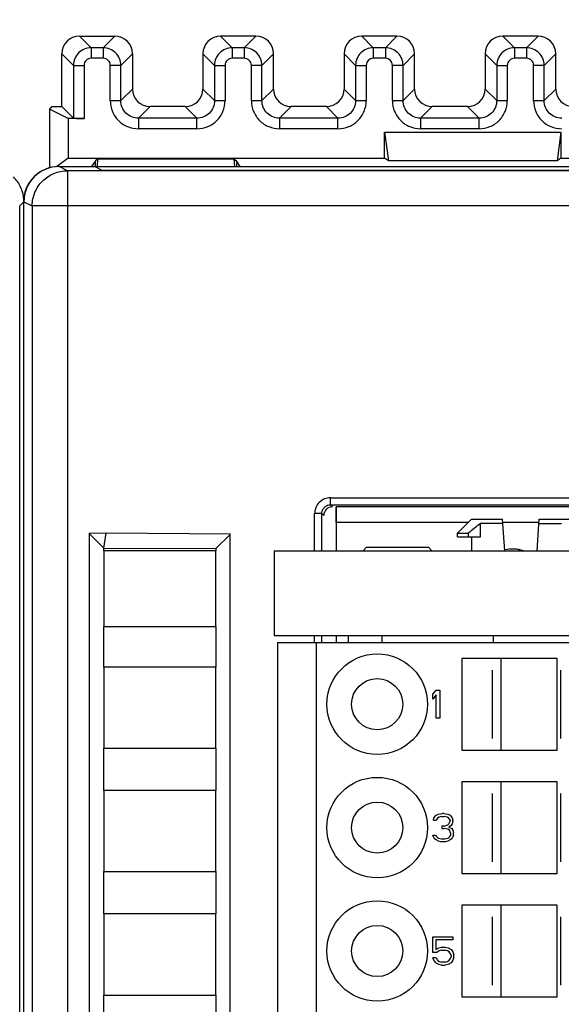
# Model space of a CAD drawing. Header units: millimetres. Extents: x 0 to 594, y 0 to 420.
# Tile 205 of 236: x 486 to 501, y 214 to 242. Entities that reach past the tile are written whole.
import ezdxf

# ---------------------------------------------------------------- set-up
doc = ezdxf.new("R2010")
doc.units = ezdxf.units.MM
doc.header["$LTSCALE"] = 32.67
doc.layers.get('0').update_dxf_attribs({"linetype": 'CONTINUOUS'})
for name, color, linetype in [('02___PRT_ALL_AXES', 7, 'CONTINUOUS'), ('1', 7, 'CONTINUOUS'), ('INTFCLR_139', 7, 'CONTINUOUS')]:
    doc.layers.add(name, color=color, linetype=linetype)
doc.styles.get("Standard").update_dxf_attribs({"font": 'txt', "width": 0.85})
doc.dimstyles.new('DIMSTYLE_1', dxfattribs={"dimtxt": 3.5, "dimasz": 3.5, "dimexe": 1, "dimexo": 0.5, "dimgap": 0.875, "dimtad": 1, "dimdec": 1, "dimdsep": 46, "dimtxsty": 'STANDARD', "dimblk": '_FILLED', "dimblk1": '_FILLED', "dimblk2": '_FILLED', "dimcen": 0.09, "dimadec": 4, "dimazin": 2, "dimtp": 0.2, "dimtm": 0.2, "dimtfac": 1, "dimtdec": 1, "dimtofl": 0, "dimtmove": 0, "dimatfit": 3, "dimldrblk": '_FILLED', "dimfxl": 1, "dimtolj": 1, "dimarcsym": 0})

# ---------------------------------------------------------------- blocks, each defined once
blk = doc.blocks.new('_FILLED')
at = {"color": 0, "linetype": 'BYBLOCK'}
blk.add_solid([(0, 0), (-1, 0.1429), (-1, -0.1429)], dxfattribs=at)
blk = doc.blocks.new('*D3')
at = {"color": 2, "linetype": 'CONTINUOUS'}
for p, q in [((205.713, 226.995), (205.713, 256.966)), ((511.018, 236.897), (511.018, 256.966)), ((205.713, 255.966), (358.366, 255.966)), ((511.018, 255.966), (358.366, 255.966))]:
    blk.add_line(p, q, dxfattribs=at)
at = {"color": 2, "linetype": 'CONTINUOUS', "xscale": 3.5, "yscale": 3.5, "zscale": 3.5}
for p, rotation in [((205.713, 255.966), 180), ((511.018, 255.966), 360)]:
    blk.add_blockref('_FILLED', p, dxfattribs=dict(at, rotation=rotation))
at = {"color": 2, "linetype": 'CONTINUOUS', "insert": (358.366, 260.341), "char_height": 3.5, "width": 18.375, "attachment_point": 2, "line_spacing_factor": 0.9}
blk.add_mtext('305.3', dxfattribs=at)

msp = doc.modelspace()

# ---------------------------------------------------------------- linework, layer by layer
at = {"color": 7, "linetype": 'CONTINUOUS'}
for p, q in [((487.41292, 241.21461), (488.41307, 241.21461)), ((492.41307, 241.21461), (491.41292, 241.21461)), ((496.41307, 241.21461), (495.41292, 241.21461)), ((500.41307, 241.21461), (499.41292, 241.21461)), ((486.91299, 239.21461), (486.91299, 240.71468)), ((488.91299, 240.71468), (488.91299, 239.71453)), ((490.91299, 240.71468), (490.91299, 239.71453)), ((492.91299, 239.71453), (492.91299, 240.71468)), ((494.91299, 240.71468), (494.91299, 239.71453)), ((496.91299, 239.71453), (496.91299, 240.71468)), ((498.91299, 240.71468), (498.91299, 239.71453)), ((500.91299, 239.71453), (500.91299, 240.71468)), ((486.63281, 239.21461), (486.56299, 239.14479)), ((487.0903, 238.88122), (486.56299, 239.14479)), ((486.56299, 239.14479), (486.56299, 237.47882)), ((486.63281, 239.21461), (486.91299, 239.21461)), ((486.91299, 239.21461), (487.24124, 238.88636)), ((490.41307, 239.21461), (489.41292, 239.21461)), ((494.41307, 239.21461), (493.41292, 239.21461)), ((498.41307, 239.21461), (497.41292, 239.21461)), ((487.5412, 238.88122), (487.0903, 238.88122)), ((487.0903, 238.88122), (487.0903, 237.75764)), ((496.06299, 238.48641), (501.06299, 238.48641)), ((496.06299, 237.75764), (496.06299, 238.48641)), ((496.06299, 238.48641), (496.16826, 237.67871)), ((501.06299, 238.48641), (500.95773, 237.67871)), ((501.06299, 238.48641), (501.06299, 237.75764)), ((487.0903, 237.75764), (486.76226, 237.51166)), ((487.0903, 237.75764), (496.06299, 237.75764)), ((487.86299, 237.67647), (487.7571, 237.51761)), ((487.93446, 237.73005), (487.86299, 237.67647)), ((487.86299, 237.51461), (487.86299, 237.67647)), ((487.92111, 237.50947), (487.93446, 237.73005)), ((487.93446, 237.73005), (491.79153, 237.73005)), ((491.79153, 237.73005), (491.86299, 237.67647)), ((491.79153, 237.73005), (491.80456, 237.51461)), ((491.86299, 237.67647), (491.86299, 237.51461)), ((491.97089, 237.51461), (491.86299, 237.67647)), ((496.16826, 237.67871), (496.06299, 237.75764)), ((500.95773, 237.67871), (496.16826, 237.67871)), ((501.06299, 237.75764), (500.95773, 237.67871)), ((501.06299, 237.75764), (509.93479, 237.75764)), ((486.82849, 237.51461), (510.13619, 237.51461)), ((510.0183, 237.39672), (487.07194, 237.39672)), ((488.05823, 237.40556), (487.83615, 237.51461)), ((488.0398, 237.41461), (508.98252, 237.41461)), ((485.71826, 148.63252), (485.71826, 236.39673)), ((485.83615, 148.51449), (485.83615, 236.51472)), ((505.28585, 227.86461), (494.68569, 227.86461)), ((494.68569, 227.86461), (494.68569, 226.61461)), ((498.43049, 227.41461), (494.68569, 227.41461)), ((498.12849, 227.11261), (498.53049, 227.51461)), ((498.53065, 227.51461), (499.40867, 227.51461)), ((499.41706, 227.38761), (498.77714, 227.38761)), ((498.77714, 227.01461), (498.77714, 227.38761)), ((499.46815, 226.61461), (499.40867, 227.51461)), ((500.43993, 227.41461), (499.41706, 227.41461)), ((500.38884, 226.61461), (500.44832, 227.51461)), ((500.43993, 227.38761), (501.07985, 227.38761)), ((500.44832, 227.51461), (501.32634, 227.51461)), ((488.16848, 227.11461), (487.68504, 227.1104)), ((487.68504, 227.1104), (488.10584, 226.69446)), ((487.68569, 227.11218), (487.68569, 157.71946)), ((488.10584, 226.69446), (488.16848, 227.11461)), ((491.69048, 227.08399), (488.16848, 227.11461)), ((491.68569, 227.07925), (491.28155, 226.67856)), ((491.68569, 157.74824), (491.68569, 227.07925)), ((498.12849, 227.11261), (498.43183, 227.11261)), ((498.12849, 227.01461), (498.12849, 227.11261)), ((498.43183, 227.11261), (498.43183, 227.01461)), ((498.12861, 227.01461), (498.77714, 227.01461)), ((498.52849, 227.01461), (498.52849, 226.61461)), ((491.28169, 226.61461), (488.10569, 226.61461)), ((488.10569, 226.61461), (488.10569, 224.46461)), ((488.10582, 226.61461), (488.10584, 226.69204)), ((488.10584, 226.69446), (491.28155, 226.67856)), ((491.28155, 226.67856), (491.28157, 226.61461)), ((491.28169, 224.46461), (491.28169, 226.61461)), ((492.92849, 226.61461), (509.39155, 226.61461)), ((492.92849, 226.61461), (492.92849, 224.21461)), ((495.55349, 226.71461), (495.45349, 226.61461)), ((495.55349, 226.71461), (497.30349, 226.71461)), ((497.40349, 226.61461), (497.30349, 226.71461)), ((488.10569, 224.46461), (491.28169, 224.46461)), ((488.10582, 223.31461), (488.10582, 224.46461)), ((491.28157, 224.46461), (491.28157, 223.31461)), ((492.92849, 224.21461), (509.39155, 224.21461)), ((493.02849, 224.01461), (508.62849, 224.01461)), ((493.02849, 224.01461), (493.02849, 161.01461)), ((494.12849, 161.01461), (494.12849, 224.01461)), ((494.68569, 224.21461), (494.68569, 224.01461)), ((495.02849, 224.21461), (495.02849, 224.01461)), ((500.95349, 223.56461), (498.25351, 223.56461)), ((498.25351, 223.56461), (498.25351, 220.96461)), ((499.35349, 223.56461), (499.35349, 220.96461)), ((500.95349, 220.96461), (500.95349, 223.56461)), ((491.28169, 223.31461), (488.10569, 223.31461)), ((488.10569, 223.31461), (488.10569, 221.01461)), ((491.28169, 221.01461), (491.28169, 223.31461)), ((497.42849, 222.54546), (497.52849, 222.66461)), ((497.52849, 222.66461), (497.62849, 222.66461)), ((497.62849, 222.66461), (497.62849, 221.86461)), ((497.42849, 222.40929), (497.42849, 222.54546)), ((497.52849, 222.52844), (497.42849, 222.40929)), ((497.52849, 221.86461), (497.52849, 222.52844)), ((497.62849, 221.86461), (497.52849, 221.86461)), ((488.10569, 221.01461), (491.28169, 221.01461)), ((488.10582, 219.81461), (488.10582, 221.01461)), ((491.28157, 221.01461), (491.28157, 219.81461)), ((498.25351, 220.96461), (500.95349, 220.96461)), ((491.28169, 219.81461), (488.10569, 219.81461)), ((488.10569, 219.81461), (488.10569, 217.51461)), ((491.28169, 217.51461), (491.28169, 219.81461)), ((500.95349, 220.06461), (498.25351, 220.06461)), ((498.25351, 220.06461), (498.25351, 217.46461)), ((499.35349, 220.06461), (499.35349, 217.46461)), ((500.95349, 217.46461), (500.95349, 220.06461)), ((497.44478, 218.97737), (497.46107, 219.04546)), ((497.44478, 218.97737), (497.52622, 218.97737)), ((497.46107, 219.04546), (497.52622, 219.11354)), ((497.52622, 219.11354), (497.59137, 219.14759)), ((497.55879, 219.02844), (497.52622, 218.97737)), ((497.60765, 219.06248), (497.55879, 219.02844)), ((497.59137, 219.14759), (497.70538, 219.16461)), ((497.68909, 219.0795), (497.60765, 219.06248)), ((497.68909, 219.0795), (497.75424, 219.0795)), ((497.73795, 219.16461), (497.70538, 219.16461)), ((497.73795, 219.16461), (497.85196, 219.14759)), ((497.83568, 219.06248), (497.75424, 219.0795)), ((497.88454, 219.02844), (497.83568, 219.06248)), ((497.85196, 219.14759), (497.91711, 219.11354)), ((497.91711, 218.97737), (497.88454, 219.02844)), ((497.91711, 219.11354), (497.98226, 219.04546)), ((497.91711, 218.97737), (497.91711, 218.94333)), ((497.98226, 219.04546), (497.99855, 218.97737)), ((497.99855, 218.94333), (497.99855, 218.97737)), ((497.75424, 218.80716), (497.68909, 218.80716)), ((497.68909, 218.80716), (497.68909, 218.73908)), ((497.68909, 218.73908), (497.75424, 218.73908)), ((497.75424, 218.80716), (497.85196, 218.8412)), ((497.85196, 218.72206), (497.75424, 218.73908)), ((497.85196, 218.8412), (497.88454, 218.87525)), ((497.90083, 218.68801), (497.85196, 218.72206)), ((497.88454, 218.87525), (497.91711, 218.94333)), ((497.94969, 218.82418), (497.88454, 218.77312)), ((497.88454, 218.77312), (497.96597, 218.73908)), ((497.9334, 218.61993), (497.90083, 218.68801)), ((497.98226, 218.87525), (497.94969, 218.82418)), ((497.96597, 218.73908), (497.99855, 218.68801)), ((497.99855, 218.94333), (497.98226, 218.87525)), ((497.99855, 218.68801), (498.01484, 218.61993)), ((497.42849, 218.55184), (497.50993, 218.55184)), ((497.44478, 218.50078), (497.42849, 218.55184)), ((497.47736, 218.44971), (497.44478, 218.50078)), ((497.52622, 218.41567), (497.47736, 218.44971)), ((497.50993, 218.55184), (497.52622, 218.5178)), ((497.52622, 218.5178), (497.55879, 218.48376)), ((497.59137, 218.38163), (497.52622, 218.41567)), ((497.55879, 218.48376), (497.59137, 218.46674)), ((497.59137, 218.46674), (497.6728, 218.44971)), ((497.6728, 218.44971), (497.77053, 218.44971)), ((497.77053, 218.44971), (497.85196, 218.46674)), ((497.85196, 218.46674), (497.88454, 218.48376)), ((497.91711, 218.41567), (497.85196, 218.38163)), ((497.88454, 218.48376), (497.91711, 218.5178)), ((497.91711, 218.5178), (497.9334, 218.55184)), ((497.96597, 218.44971), (497.91711, 218.41567)), ((497.9334, 218.61993), (497.9334, 218.55184)), ((497.99855, 218.50078), (497.96597, 218.44971)), ((498.01484, 218.55184), (497.99855, 218.50078)), ((498.01484, 218.55184), (498.01484, 218.61993)), ((497.65652, 218.36461), (497.59137, 218.38163)), ((497.78681, 218.36461), (497.65652, 218.36461)), ((497.85196, 218.38163), (497.78681, 218.36461)), ((488.10569, 217.51461), (491.28169, 217.51461)), ((488.10582, 216.31461), (488.10582, 217.51461)), ((491.28157, 217.51461), (491.28157, 216.31461)), ((498.25351, 217.46461), (500.95349, 217.46461)), ((500.95349, 216.56461), (498.25351, 216.56461)), ((498.25351, 216.56461), (498.25351, 213.96461)), ((499.35349, 216.56461), (499.35349, 213.96461)), ((500.95349, 213.96461), (500.95349, 216.56461)), ((491.28169, 216.31461), (488.10569, 216.31461)), ((488.10569, 216.31461), (488.10569, 214.01461)), ((491.28169, 214.01461), (491.28169, 216.31461)), ((497.42849, 215.66461), (497.99516, 215.66461)), ((497.42849, 215.22206), (497.42849, 215.66461)), ((497.99516, 215.66461), (497.99516, 215.5795)), ((497.99516, 215.5795), (497.51183, 215.5795)), ((497.51183, 215.5795), (497.51183, 215.30716)), ((497.51183, 215.30716), (497.59516, 215.35823)), ((497.59516, 215.35823), (497.67849, 215.37525)), ((497.67849, 215.37525), (497.77849, 215.37525)), ((497.77849, 215.37525), (497.86183, 215.35823)), ((497.86183, 215.35823), (497.94516, 215.30716)), ((497.54516, 215.22206), (497.42849, 215.22206)), ((497.52849, 215.06886), (497.42849, 215.06886)), ((497.46183, 215.00078), (497.42849, 215.06886)), ((497.52849, 215.06886), (497.56183, 215.00078)), ((497.61183, 215.27312), (497.54516, 215.22206)), ((497.67849, 215.29014), (497.61183, 215.27312)), ((497.67849, 215.29014), (497.77849, 215.29014)), ((497.84516, 215.27312), (497.77849, 215.29014)), ((497.89516, 215.23908), (497.84516, 215.27312)), ((497.92849, 215.18801), (497.89516, 215.23908)), ((497.94516, 215.13695), (497.92849, 215.18801)), ((497.92849, 215.05184), (497.94516, 215.10291)), ((497.94516, 215.30716), (497.99516, 215.23908)), ((497.94516, 215.13695), (497.94516, 215.10291)), ((497.99516, 215.23908), (498.02849, 215.15397)), ((498.02849, 215.08588), (497.99516, 215.00078)), ((498.02849, 215.08588), (498.02849, 215.15397)), ((497.51183, 214.93269), (497.46183, 215.00078)), ((497.59516, 214.88163), (497.51183, 214.93269)), ((497.56183, 215.00078), (497.61183, 214.96674)), ((497.67849, 214.86461), (497.59516, 214.88163)), ((497.61183, 214.96674), (497.67849, 214.94971)), ((497.77849, 214.94971), (497.67849, 214.94971)), ((497.67849, 214.86461), (497.77849, 214.86461)), ((497.77849, 214.94971), (497.84516, 214.96674)), ((497.86183, 214.88163), (497.77849, 214.86461)), ((497.84516, 214.96674), (497.89516, 215.00078)), ((497.94516, 214.93269), (497.86183, 214.88163)), ((497.89516, 215.00078), (497.92849, 215.05184)), ((497.99516, 215.00078), (497.94516, 214.93269)), ((488.10569, 214.01461), (491.28169, 214.01461)), ((488.10582, 212.81461), (488.10582, 214.01461)), ((491.28157, 214.01461), (491.28157, 212.81461)), ((498.25351, 213.96461), (500.95349, 213.96461))]:
    msp.add_line(p, q, dxfattribs=at)
at = {"color": 9, "linetype": 'CONTINUOUS'}
for p, q in [((487.41292, 241.21461), (487.74116, 240.88636)), ((488.41307, 241.21461), (488.08482, 240.88636)), ((491.41292, 241.21461), (491.74116, 240.88636)), ((492.41307, 241.21461), (492.08482, 240.88636)), ((495.41292, 241.21461), (495.74116, 240.88636)), ((496.41307, 241.21461), (496.08482, 240.88636)), ((499.41292, 241.21461), (499.74116, 240.88636)), ((500.41307, 241.21461), (500.08482, 240.88636)), ((488.08482, 240.88636), (487.74116, 240.88636)), ((487.74116, 240.88636), (487.74116, 240.58641)), ((488.08482, 240.88636), (488.08482, 240.58641)), ((492.08482, 240.88636), (491.74116, 240.88636)), ((491.74116, 240.88636), (491.74116, 240.58641)), ((492.08482, 240.88636), (492.08482, 240.58641)), ((496.08482, 240.88636), (495.74116, 240.88636)), ((495.74116, 240.88636), (495.74116, 240.58641)), ((496.08482, 240.88636), (496.08482, 240.58641)), ((500.08482, 240.88636), (499.74116, 240.88636)), ((499.74116, 240.88636), (499.74116, 240.58641)), ((500.08482, 240.88636), (500.08482, 240.58641)), ((487.24124, 240.38644), (486.91299, 240.71468)), ((488.08483, 240.58641), (487.74116, 240.58641)), ((488.58475, 240.38644), (488.91299, 240.71468)), ((491.24124, 240.38644), (490.91299, 240.71468)), ((492.08483, 240.58641), (491.74116, 240.58641)), ((492.58475, 240.38644), (492.91299, 240.71468)), ((495.24124, 240.38644), (494.91299, 240.71468)), ((496.08483, 240.58641), (495.74116, 240.58641)), ((496.58475, 240.38644), (496.91299, 240.71468)), ((499.24124, 240.38644), (498.91299, 240.71468)), ((500.08483, 240.58641), (499.74116, 240.58641)), ((500.58475, 240.38644), (500.91299, 240.71468)), ((487.24124, 240.38644), (487.54119, 240.38644)), ((487.24124, 240.38644), (487.24124, 238.88636)), ((487.54119, 240.38644), (487.54119, 238.88122)), ((488.58475, 240.38644), (488.28479, 240.38644)), ((488.28479, 239.38628), (488.28479, 240.38644)), ((488.58475, 239.38629), (488.58475, 240.38644)), ((491.24124, 240.38644), (491.54119, 240.38644)), ((491.24124, 240.38644), (491.24124, 239.38629)), ((491.54119, 240.38644), (491.54119, 239.38628)), ((492.58475, 240.38644), (492.28479, 240.38644)), ((492.28479, 239.38628), (492.28479, 240.38644)), ((492.58475, 239.38629), (492.58475, 240.38644)), ((495.24124, 240.38644), (495.54119, 240.38644)), ((495.24124, 240.38644), (495.24124, 239.38629)), ((495.54119, 240.38644), (495.54119, 239.38628)), ((496.58475, 240.38644), (496.28479, 240.38644)), ((496.28479, 239.38628), (496.28479, 240.38644)), ((496.58475, 239.38629), (496.58475, 240.38644)), ((499.24124, 240.38644), (499.54119, 240.38644)), ((499.24124, 240.38644), (499.24124, 239.38629)), ((499.54119, 240.38644), (499.54119, 239.38628)), ((500.58475, 240.38644), (500.28479, 240.38644)), ((500.28479, 239.38628), (500.28479, 240.38644)), ((500.58475, 239.38629), (500.58475, 240.38644)), ((488.91299, 239.71453), (488.58475, 239.38629)), ((490.91299, 239.71453), (491.24124, 239.38629)), ((492.91299, 239.71453), (492.58475, 239.38629)), ((494.91299, 239.71453), (495.24124, 239.38629)), ((496.91299, 239.71453), (496.58475, 239.38629)), ((498.91299, 239.71453), (499.24124, 239.38629)), ((500.91299, 239.71453), (500.58475, 239.38629)), ((488.28479, 239.38629), (488.58475, 239.38629)), ((491.24124, 239.38629), (491.54119, 239.38629)), ((492.28479, 239.38629), (492.58475, 239.38629)), ((495.24124, 239.38629), (495.54119, 239.38629)), ((496.28479, 239.38629), (496.58475, 239.38629)), ((499.24124, 239.38629), (499.54119, 239.38629)), ((500.28479, 239.38629), (500.58475, 239.38629)), ((489.08467, 238.88636), (489.41292, 239.21461)), ((490.74132, 238.88636), (490.41307, 239.21461)), ((493.08467, 238.88636), (493.41292, 239.21461)), ((494.74132, 238.88636), (494.41307, 239.21461)), ((497.08467, 238.88636), (497.41292, 239.21461)), ((498.74132, 238.88636), (498.41307, 239.21461)), ((490.74132, 238.88636), (489.08467, 238.88636)), ((489.08467, 238.88636), (489.08467, 238.58641)), ((490.74132, 238.58641), (490.74132, 238.88636)), ((494.74132, 238.88636), (493.08467, 238.88636)), ((493.08467, 238.88636), (493.08467, 238.58641)), ((494.74132, 238.58641), (494.74132, 238.88636)), ((498.74132, 238.88636), (497.08467, 238.88636)), ((497.08467, 238.88636), (497.08467, 238.58641)), ((498.74132, 238.58641), (498.74132, 238.88636)), ((490.74132, 238.58641), (489.08467, 238.58641)), ((494.74132, 238.58641), (493.08467, 238.58641)), ((498.74132, 238.58641), (497.08467, 238.58641)), ((487.07194, 237.39672), (486.83615, 237.51461)), ((487.07194, 237.39672), (487.07194, 147.6325)), ((485.83615, 236.51462), (485.71826, 236.39673)), ((485.83615, 236.51472), (486.07209, 236.39676)), ((486.07209, 236.39676), (486.07232, 236.4142)), ((511.01826, 236.39676), (486.07209, 236.39676)), ((486.07209, 236.39676), (486.07209, 148.63246)), ((494.52943, 228.1206), (505.34196, 228.1206)), ((494.52943, 227.92073), (494.52943, 228.1206)), ((494.52943, 227.92073), (505.34196, 227.92073)), ((494.58554, 227.86461), (494.52943, 227.92073)), ((494.27958, 227.67088), (494.0797, 227.67088)), ((494.0797, 226.61461), (494.0797, 227.67088)), ((494.27958, 227.67088), (494.33569, 227.61476)), ((494.27958, 226.61461), (494.27958, 227.67088)), ((494.0797, 224.01461), (494.0797, 224.21461)), ((494.27958, 224.01461), (494.27958, 224.21461)), ((495.98849, 224.21461), (495.98849, 224.01461)), ((499.14278, 224.21461), (499.14278, 224.01461))]:
    msp.add_line(p, q, dxfattribs=at)
at = {"color": 7, "linetype": 'CONTINUOUS'}
for centre, radius in [((495.85349, 222.26461), 1.425), ((495.85349, 222.26461), 0.725), ((495.85349, 218.76461), 1.425), ((495.85349, 218.76461), 0.725), ((495.85349, 215.26461), 1.425), ((495.85349, 215.26461), 0.725)]:
    msp.add_circle(centre, radius, dxfattribs=at)
for centre, radius, start, end in [((486.82849, 236.51461), 1, 90, 175.204944), ((484.8398, 236.51455), 0.99635, 0.005803, 4.813865)]:
    msp.add_arc(centre, radius, start, end, dxfattribs=at)
at = {"color": 2, "linetype": 'CONTINUOUS'}
msp.add_arc((499.68569, 225.66461), 1, 71.842771, 102.665855, dxfattribs=at)
at = {"color": 7, "linetype": 'CONTINUOUS'}
for centre, major_axis, ratio, start_param, end_param in [((487.41307, 240.71453), (-0.35366, 0.35366), 0.99969546, 5.49793944, 7.06843118), ((488.41292, 240.71453), (0.35366, 0.35366), 0.99969546, 5.49793944, 7.06843118), ((491.41307, 240.71453), (-0.35366, 0.35366), 0.99969546, -0.78524587, 0.78524587), ((492.41292, 240.71453), (-0.35366, -0.35366), 0.99969546, 2.35634678, 3.92683852), ((495.41307, 240.71453), (-0.35366, 0.35366), 0.99969546, -0.78524587, 0.78524587), ((496.41292, 240.71453), (-0.35366, -0.35366), 0.99969546, 2.35634678, 3.92683852), ((499.41307, 240.71453), (-0.35366, 0.35366), 0.99969546, -0.78524587, 0.78524587), ((500.41292, 240.71453), (-0.35366, -0.35366), 0.99969546, 2.35634678, 3.92683852), ((489.41307, 239.71468), (0.35366, 0.35366), 0.99969546, 2.35634678, 3.92683852), ((490.41292, 239.71468), (0.35366, -0.35366), 0.99969546, 5.49793944, 7.06843118), ((493.41307, 239.71468), (0.35366, 0.35366), 0.99969546, 2.35634678, 3.92683852), ((494.41292, 239.71468), (0.35366, -0.35366), 0.99969546, 5.49793944, 7.06843118), ((497.41307, 239.71468), (0.35366, 0.35366), 0.99969546, 2.35634678, 3.92683852), ((498.41292, 239.71468), (0.35366, -0.35366), 0.99969546, 5.49793944, 7.06843118), ((501.41307, 239.71468), (0.35366, 0.35366), 0.99969546, 2.35634678, 3.92683852), ((487.5412, 238.88645), (0.3, 0), 0.01745506, -3.12413936, -1.57079633), ((486.8363, 236.51457), (-0.89461, 0.44727), 0.99980964, 5.17608228, 6.74672631), ((494.58585, 227.61446), (-0.17699, 0.17699), 0.99878277, 0, 0.78478918), ((494.58585, 227.61446), (0.17699, -0.17699), 0.99878277, 2.35680348, 3.14159265)]:
    msp.add_ellipse(centre, major_axis=major_axis, ratio=ratio, start_param=start_param, end_param=end_param, dxfattribs=at)
at = {"color": 9, "linetype": 'CONTINUOUS'}
for points, knots in [([(487.74116, 240.88636), (487.67615, 240.88635), (487.54489, 240.86035), (487.43361, 240.78594), (487.3877, 240.73991)], [0, 0, 0, 0, 0.49997291, 1, 1, 1, 1]), ([(488.43829, 240.73991), (488.39227, 240.7858), (488.28086, 240.85959), (488.14981, 240.8865), (488.08482, 240.88634)], [0, 0, 0, 0, 0.50004044, 1, 1, 1, 1]), ([(491.74116, 240.88636), (491.67615, 240.88635), (491.54489, 240.86035), (491.43361, 240.78594), (491.3877, 240.73991)], [0, 0, 0, 0, 0.49997291, 1, 1, 1, 1]), ([(492.43829, 240.73991), (492.39227, 240.7858), (492.28086, 240.85959), (492.14981, 240.8865), (492.08482, 240.88634)], [0, 0, 0, 0, 0.50004044, 1, 1, 1, 1]), ([(495.74116, 240.88636), (495.67615, 240.88635), (495.54489, 240.86035), (495.43361, 240.78594), (495.3877, 240.73991)], [0, 0, 0, 0, 0.49997291, 1, 1, 1, 1]), ([(496.43829, 240.73991), (496.39227, 240.7858), (496.28086, 240.85959), (496.14981, 240.8865), (496.08482, 240.88634)], [0, 0, 0, 0, 0.50004044, 1, 1, 1, 1]), ([(499.74116, 240.88636), (499.67615, 240.88635), (499.54489, 240.86035), (499.43361, 240.78594), (499.3877, 240.73991)], [0, 0, 0, 0, 0.49997291, 1, 1, 1, 1]), ([(500.43829, 240.73991), (500.39227, 240.7858), (500.28086, 240.85959), (500.14981, 240.8865), (500.08482, 240.88634)], [0, 0, 0, 0, 0.50004044, 1, 1, 1, 1]), ([(487.3877, 240.73991), (487.3418, 240.69389), (487.26801, 240.58247), (487.2411, 240.45142), (487.24126, 240.38644)], [0, 0, 0, 0, 0.50004044, 1, 1, 1, 1]), ([(487.74116, 240.58641), (487.69014, 240.58641), (487.58392, 240.54373), (487.54106, 240.43745), (487.54119, 240.38644)], [0, 0, 0, 0, 0.50007429, 1, 1, 1, 1]), ([(488.28479, 240.38644), (488.28479, 240.43747), (488.24212, 240.54368), (488.13583, 240.58654), (488.08483, 240.58641)], [0, 0, 0, 0, 0.50007398, 1, 1, 1, 1]), ([(488.58475, 240.38644), (488.58474, 240.45145), (488.55873, 240.58271), (488.48433, 240.694), (488.43829, 240.73991)], [0, 0, 0, 0, 0.49997291, 1, 1, 1, 1]), ([(491.3877, 240.73991), (491.3418, 240.69389), (491.26801, 240.58247), (491.2411, 240.45142), (491.24126, 240.38644)], [0, 0, 0, 0, 0.50004044, 1, 1, 1, 1]), ([(491.74116, 240.58641), (491.69014, 240.58641), (491.58392, 240.54373), (491.54106, 240.43745), (491.54119, 240.38644)], [0, 0, 0, 0, 0.50007429, 1, 1, 1, 1]), ([(492.28479, 240.38644), (492.28479, 240.43747), (492.24212, 240.54368), (492.13583, 240.58654), (492.08483, 240.58641)], [0, 0, 0, 0, 0.50007398, 1, 1, 1, 1]), ([(492.58475, 240.38644), (492.58474, 240.45145), (492.55873, 240.58271), (492.48433, 240.694), (492.43829, 240.73991)], [0, 0, 0, 0, 0.49997291, 1, 1, 1, 1]), ([(495.3877, 240.73991), (495.3418, 240.69389), (495.26801, 240.58247), (495.2411, 240.45142), (495.24126, 240.38644)], [0, 0, 0, 0, 0.50004044, 1, 1, 1, 1]), ([(495.74116, 240.58641), (495.69014, 240.58641), (495.58392, 240.54373), (495.54106, 240.43745), (495.54119, 240.38644)], [0, 0, 0, 0, 0.50007429, 1, 1, 1, 1]), ([(496.28479, 240.38644), (496.28479, 240.43747), (496.24212, 240.54368), (496.13583, 240.58654), (496.08483, 240.58641)], [0, 0, 0, 0, 0.50007398, 1, 1, 1, 1]), ([(496.58475, 240.38644), (496.58474, 240.45145), (496.55873, 240.58271), (496.48433, 240.694), (496.43829, 240.73991)], [0, 0, 0, 0, 0.49997291, 1, 1, 1, 1]), ([(499.3877, 240.73991), (499.3418, 240.69389), (499.26801, 240.58247), (499.2411, 240.45142), (499.24126, 240.38644)], [0, 0, 0, 0, 0.50004044, 1, 1, 1, 1]), ([(499.74116, 240.58641), (499.69014, 240.58641), (499.58392, 240.54373), (499.54106, 240.43745), (499.54119, 240.38644)], [0, 0, 0, 0, 0.50007429, 1, 1, 1, 1]), ([(500.28479, 240.38644), (500.28479, 240.43747), (500.24212, 240.54368), (500.13583, 240.58654), (500.08483, 240.58641)], [0, 0, 0, 0, 0.50007398, 1, 1, 1, 1]), ([(500.58475, 240.38644), (500.58474, 240.45145), (500.55873, 240.58271), (500.48433, 240.694), (500.43829, 240.73991)], [0, 0, 0, 0, 0.49997291, 1, 1, 1, 1]), ([(488.28479, 239.38628), (488.28461, 239.28222), (488.3265, 239.07187), (488.50447, 238.8061), (488.77026, 238.62801), (488.98062, 238.58641), (489.08467, 238.58641)], [0, 0, 0, 0, 0.25006733, 0.49999722, 0.74993947, 1, 1, 1, 1]), ([(488.73113, 239.03274), (488.68523, 239.07876), (488.61142, 239.19021), (488.58464, 239.32129), (488.58476, 239.38629)], [0, 0, 0, 0, 0.49999152, 1, 1, 1, 1]), ([(490.74132, 238.58641), (490.84538, 238.58623), (491.05573, 238.62812), (491.3215, 238.80608), (491.49959, 239.07187), (491.54119, 239.28223), (491.54119, 239.38628)], [0, 0, 0, 0, 0.25006736, 0.49999724, 0.74993949, 1, 1, 1, 1]), ([(491.24124, 239.38629), (491.24125, 239.32126), (491.2153, 239.18997), (491.1409, 239.07865), (491.09486, 239.03274)], [0, 0, 0, 0, 0.50002162, 1, 1, 1, 1]), ([(492.28479, 239.38628), (492.28461, 239.28222), (492.3265, 239.07187), (492.50447, 238.8061), (492.77026, 238.62801), (492.98062, 238.58641), (493.08467, 238.58641)], [0, 0, 0, 0, 0.25006733, 0.49999722, 0.74993947, 1, 1, 1, 1]), ([(492.73113, 239.03274), (492.68523, 239.07876), (492.61142, 239.19021), (492.58464, 239.32129), (492.58476, 239.38629)], [0, 0, 0, 0, 0.49999152, 1, 1, 1, 1]), ([(494.74132, 238.58641), (494.84538, 238.58623), (495.05573, 238.62812), (495.3215, 238.80608), (495.49959, 239.07187), (495.54119, 239.28223), (495.54119, 239.38628)], [0, 0, 0, 0, 0.25006736, 0.49999724, 0.74993949, 1, 1, 1, 1]), ([(495.24124, 239.38629), (495.24125, 239.32126), (495.2153, 239.18997), (495.1409, 239.07865), (495.09486, 239.03274)], [0, 0, 0, 0, 0.50002162, 1, 1, 1, 1]), ([(496.28479, 239.38628), (496.28461, 239.28222), (496.3265, 239.07187), (496.50447, 238.8061), (496.77026, 238.62801), (496.98062, 238.58641), (497.08467, 238.58641)], [0, 0, 0, 0, 0.25006733, 0.49999722, 0.74993947, 1, 1, 1, 1]), ([(496.73113, 239.03274), (496.68523, 239.07876), (496.61142, 239.19021), (496.58464, 239.32129), (496.58476, 239.38629)], [0, 0, 0, 0, 0.49999152, 1, 1, 1, 1]), ([(498.74132, 238.58641), (498.84538, 238.58623), (499.05573, 238.62812), (499.3215, 238.80608), (499.49959, 239.07187), (499.54119, 239.28223), (499.54119, 239.38628)], [0, 0, 0, 0, 0.25006736, 0.49999724, 0.74993949, 1, 1, 1, 1]), ([(499.24124, 239.38629), (499.24125, 239.32126), (499.2153, 239.18997), (499.1409, 239.07865), (499.09486, 239.03274)], [0, 0, 0, 0, 0.50002162, 1, 1, 1, 1]), ([(500.28479, 239.38628), (500.28461, 239.28222), (500.3265, 239.07187), (500.50447, 238.8061), (500.77026, 238.62801), (500.98062, 238.58641), (501.08467, 238.58641)], [0, 0, 0, 0, 0.25006733, 0.49999722, 0.74993947, 1, 1, 1, 1]), ([(500.73113, 239.03274), (500.68523, 239.07876), (500.61142, 239.19021), (500.58464, 239.32129), (500.58476, 239.38629)], [0, 0, 0, 0, 0.49999152, 1, 1, 1, 1]), ([(489.08467, 238.88636), (489.01965, 238.88635), (488.88835, 238.9123), (488.77704, 238.9867), (488.73113, 239.03274)], [0, 0, 0, 0, 0.50002162, 1, 1, 1, 1]), ([(491.09486, 239.03274), (491.04884, 238.98685), (490.93739, 238.91303), (490.80631, 238.88625), (490.74132, 238.88637)], [0, 0, 0, 0, 0.49999152, 1, 1, 1, 1]), ([(493.08467, 238.88636), (493.01965, 238.88635), (492.88835, 238.9123), (492.77704, 238.9867), (492.73113, 239.03274)], [0, 0, 0, 0, 0.50002162, 1, 1, 1, 1]), ([(495.09486, 239.03274), (495.04884, 238.98685), (494.93739, 238.91303), (494.80631, 238.88625), (494.74132, 238.88637)], [0, 0, 0, 0, 0.49999152, 1, 1, 1, 1]), ([(497.08467, 238.88636), (497.01965, 238.88635), (496.88835, 238.9123), (496.77704, 238.9867), (496.73113, 239.03274)], [0, 0, 0, 0, 0.50002162, 1, 1, 1, 1]), ([(499.09486, 239.03274), (499.04884, 238.98685), (498.93739, 238.91303), (498.80631, 238.88625), (498.74132, 238.88637)], [0, 0, 0, 0, 0.49999152, 1, 1, 1, 1]), ([(501.08467, 238.88636), (501.01965, 238.88635), (500.88835, 238.9123), (500.77704, 238.9867), (500.73113, 239.03274)], [0, 0, 0, 0, 0.50002162, 1, 1, 1, 1]), ([(486.365, 237.10378), (486.45695, 237.19574), (486.67925, 237.34491), (486.94191, 237.3967), (487.07194, 237.39672)], [0, 0, 0, 0, 0.50001902, 1, 1, 1, 1]), ([(486.07225, 236.41421), (486.07449, 236.54137), (486.12845, 236.79727), (486.27506, 237.01383), (486.365, 237.10378)], [0, 0, 0, 0, 0.49996758, 1, 1, 1, 1]), ([(494.52943, 228.1206), (494.47093, 228.12077), (494.35261, 228.09723), (494.20323, 227.99708), (494.103, 227.84767), (494.0797, 227.72937), (494.0797, 227.67088)], [0, 0, 0, 0, 0.25002272, 0.5000135, 0.74999363, 1, 1, 1, 1]), ([(494.35265, 227.84765), (494.38692, 227.88178), (494.44847, 227.91458), (494.51309, 227.92075), (494.52943, 227.92069)], [0, 0, 0, 0, 0.74756137, 1, 1, 1, 1]), ([(494.27958, 227.67088), (494.27955, 227.7034), (494.29246, 227.76904), (494.32962, 227.82473), (494.35265, 227.84765)], [0, 0, 0, 0, 0.50021863, 1, 1, 1, 1])]:
    msp.add_open_spline(points, degree=3, knots=knots, dxfattribs=at)
at = {"color": 7, "linetype": 'CONTINUOUS'}
msp.add_open_spline([(485.83263, 236.59817), (485.82288, 236.71413), (485.76225, 236.94444), (485.62554, 237.13946), (485.54327, 237.22173)], degree=3, knots=[0, 0, 0, 0, 0.50006916, 1, 1, 1, 1], dxfattribs=at)
msp.add_open_spline([(498.77714, 227.38761), (498.6597, 227.29895), (498.54497, 227.20668), (498.43183, 227.11261)], degree=3, dxfattribs=at)
at = {"layer": '02___PRT_ALL_AXES', "color": 7, "linetype": 'CONTINUOUS'}
msp.add_arc((499.68569, 225.66461), 1, 71.989264, 102.677356, dxfattribs=at)
at = {"layer": '1', "color": 1, "linetype": 'CONTINUOUS'}
msp.add_line((494.68569, 227.41461), (494.68569, 227.86461), dxfattribs=at)
at = {"layer": 'INTFCLR_139', "color": 7, "linetype": 'CONTINUOUS'}
for p, q in [((499.10849, 223.23422), (499.10849, 221.29499)), ((499.10949, 223.23303), (499.10949, 221.29619)), ((501.04749, 223.23303), (501.04749, 221.29619)), ((501.04849, 223.23422), (501.04849, 221.29499)), ((499.10849, 219.73422), (499.10849, 217.79499)), ((499.10949, 219.73303), (499.10949, 217.79619)), ((501.04749, 219.73303), (501.04749, 217.79619)), ((501.04849, 219.73422), (501.04849, 217.79499)), ((499.10849, 216.23422), (499.10849, 214.29499)), ((499.10949, 216.23303), (499.10949, 214.29619)), ((501.04749, 216.23303), (501.04749, 214.29619)), ((501.04849, 216.23422), (501.04849, 214.29499))]:
    msp.add_line(p, q, dxfattribs=at)

# ---------------------------------------------------------------- dimensions: what is measured, and where the dimension line sits
at = {"color": 2, "linetype": 'CONTINUOUS'}
dim = msp.add_linear_dim(base=(205.71299, 255.96565), p1=(511.01826, 236.39676), p2=(205.71299, 226.49507), angle=180, dimstyle='DIMSTYLE_1', dxfattribs=at)
dim.commit()
dim.dimension.update_dxf_attribs({"geometry": '*D3', "text_midpoint": (357.86562, 255.96565), "dimtype": 160})

doc.saveas('drawing.dxf')
